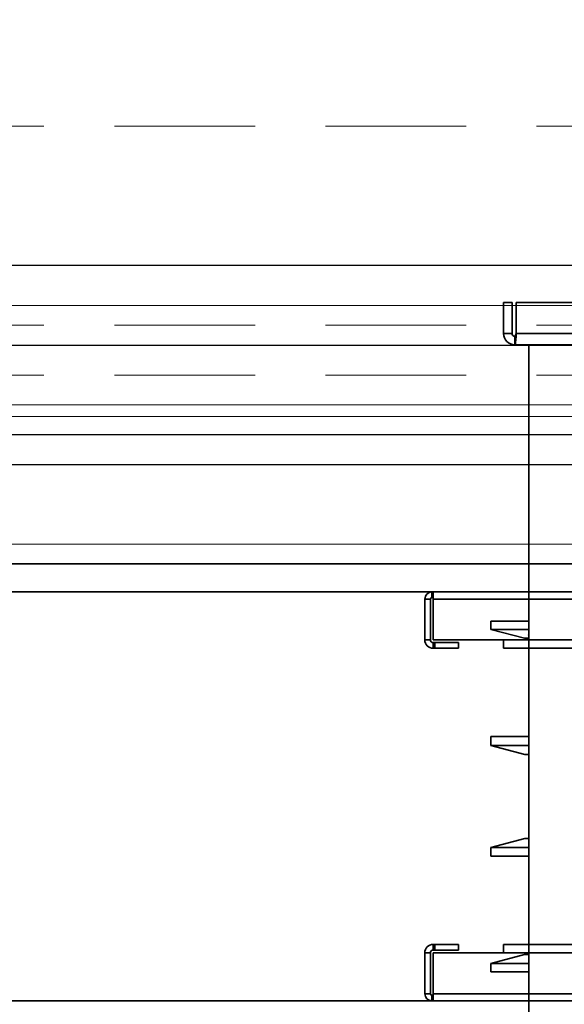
# Model space of a CAD drawing. Header units: millimetres. Extents: x 42175 to 97175, y 10092 to 468192.
# Tile 89 of 256: x 62626 to 62820, y 25606 to 25956. Entities that reach past the tile are written whole.
import ezdxf

# ---------------------------------------------------------------- set-up
doc = ezdxf.new("R2010")
doc.units = ezdxf.units.MM
doc.header["$XCLIPFRAME"] = 2
doc.linetypes.add('DASHED', pattern=[0.75, 0.5, -0.25])
for name, color, linetype in [('AHU03-3-42843OBJ', 8, 'Continuous'), ('AHU03-3-42950OBJ', 8, 'Continuous'), ('AHU03-3-68109OBJ', 8, 'Continuous'), ('AHU03-3-68634OBJ', 8, 'Continuous'), ('AHU03-3-68635OBJ', 8, 'Continuous'), ('FLUID-Wy2', 8, 'Continuous'), ('FLUID-Wy2-INS', 8, 'Continuous')]:
    doc.layers.add(name, color=color, linetype=linetype)
picture_1 = doc.add_image_def('image1.bmp', size_in_pixel=(951, 911))

msp = doc.modelspace()

# ---------------------------------------------------------------- linework, layer by layer
at = {"color": 8, "linetype": 'Continuous', "lineweight": 35, "ltscale": 100}
for p, q in [((62934.07, 25762.8), (61551.76, 25762.8)), ((61551.76, 25752.8), (63368.76, 25752.8)), ((61551.76, 25607.63), (63368.76, 25607.63))]:
    msp.add_line(p, q, dxfattribs=at)
at = {"layer": 'AHU03-3-42843OBJ', "color": 8, "linetype": 'Continuous', "lineweight": 35, "ltscale": 100}
for p, q in [((62793.74, 25742.47), (62793.74, 25739.52)), ((62807.24, 25742.47), (62793.74, 25742.47)), ((62805.61, 25736.34), (62793.74, 25739.52)), ((62807.24, 25739.52), (62793.74, 25739.52)), ((62807.24, 25737.43), (62807.22, 25737.45)), ((62805.61, 25736.34), (62807.24, 25736.34)), ((62805.87, 25736.3), (62807.24, 25736.3)), ((62805.61, 25624.09), (62793.74, 25620.91)), ((62805.61, 25624.09), (62807.24, 25624.09)), ((62805.87, 25624.13), (62807.24, 25624.13)), ((62807.24, 25623), (62807.22, 25622.98)), ((62793.74, 25617.96), (62793.74, 25620.91)), ((62807.24, 25620.91), (62793.74, 25620.91)), ((62807.24, 25617.96), (62793.74, 25617.96))]:
    msp.add_line(p, q, dxfattribs=at)
at = {"layer": 'AHU03-3-42843OBJ', "color": 8, "linetype": 'Continuous', "lineweight": 35, "ltscale": 100, "flags": 128}
for points in [[(62807.12, 25737.51), (62807.1, 25737.53), (62807.1, 25737.55), (62807.11, 25737.57), (62807.12, 25737.57), (62807.14, 25737.58), (62807.18, 25737.59), (62807.24, 25737.59)], [(62807.22, 25737.45), (62807.12, 25737.51)], [(62807.12, 25622.92), (62807.1, 25622.9), (62807.1, 25622.88), (62807.11, 25622.86), (62807.12, 25622.86), (62807.14, 25622.85), (62807.18, 25622.84), (62807.24, 25622.84)], [(62807.22, 25622.98), (62807.12, 25622.92)]]:
    msp.add_lwpolyline(points, dxfattribs=at)
at = {"layer": 'AHU03-3-42843OBJ', "color": 8, "linetype": 'Continuous', "lineweight": 35, "ltscale": 100}
for centre, radius, start, end in [((62806.8, 25735.65), 1.85, 76.044, 76.8588), ((62805.87, 25737.3), 1, 255, 270), ((62805.87, 25623.13), 1, 90, 105), ((62806.8, 25624.78), 1.85, 283.1412, 283.956)]:
    msp.add_arc(centre, radius, start, end, dxfattribs=at)
at = {"layer": 'AHU03-3-42950OBJ', "color": 8, "linetype": 'Continuous', "lineweight": 35, "ltscale": 100}
for p, q in [((62793.74, 25698.34), (62793.74, 25701.45)), ((62793.74, 25701.45), (62807.24, 25701.45)), ((62793.74, 25698.34), (62807.24, 25698.34)), ((62805.74, 25695.13), (62793.74, 25698.34)), ((62805.74, 25695.13), (62807.24, 25695.13)), ((62805.74, 25665.3), (62793.74, 25662.09)), ((62805.74, 25665.3), (62807.24, 25665.3)), ((62793.74, 25662.09), (62793.74, 25658.98)), ((62793.74, 25662.09), (62807.24, 25662.09)), ((62793.74, 25658.98), (62807.24, 25658.98))]:
    msp.add_line(p, q, dxfattribs=at)
at = {"layer": 'AHU03-3-68109OBJ', "color": 8, "linetype": 'Continuous', "lineweight": 35, "ltscale": 100}
for p, q in [((62772.74, 25752.8), (62772.74, 25750.8)), ((62772.74, 25752.8), (63099.74, 25752.8)), ((62773.24, 25752.8), (62773.24, 25735.8)), ((62770.24, 25750.3), (62770.24, 25735.8)), ((62770.24, 25750.3), (62772.24, 25750.3)), ((62772.24, 25750.3), (62772.24, 25735.8)), ((62772.74, 25750.8), (62773.24, 25750.8)), ((63099.24, 25750.3), (62773.24, 25750.3)), ((62770.24, 25735.8), (62772.24, 25735.8)), ((62773.24, 25735.8), (63099.24, 25735.8)), ((62773.24, 25732.8), (62773.24, 25734.8)), ((62773.24, 25734.8), (62782.24, 25734.8)), ((62773.85, 25732.8), (62773.85, 25734.8)), ((62782.24, 25732.8), (62782.24, 25734.8)), ((62798.24, 25735.8), (62798.24, 25732.8)), ((62773.24, 25732.8), (62782.24, 25732.8)), ((62798.24, 25732.8), (63074.24, 25732.8)), ((62773.24, 25627.63), (62773.24, 25625.63)), ((62773.24, 25627.63), (62782.24, 25627.63)), ((62773.24, 25625.63), (62782.24, 25625.63)), ((62773.85, 25627.63), (62773.85, 25625.63)), ((62782.24, 25627.63), (62782.24, 25625.63)), ((62798.24, 25624.63), (62798.24, 25627.63)), ((62798.24, 25627.63), (63074.24, 25627.63)), ((62770.24, 25610.13), (62770.24, 25624.63)), ((62770.24, 25624.63), (62772.24, 25624.63)), ((62772.24, 25610.13), (62772.24, 25624.63)), ((62773.24, 25607.63), (62773.24, 25624.63)), ((62773.24, 25624.63), (63099.24, 25624.63)), ((62770.24, 25610.13), (62772.24, 25610.13)), ((62772.74, 25607.63), (62772.74, 25609.63)), ((62772.74, 25609.63), (62773.24, 25609.63)), ((63099.24, 25610.13), (62773.24, 25610.13)), ((62772.74, 25607.63), (63099.74, 25607.63))]:
    msp.add_line(p, q, dxfattribs=at)
for centre, radius, start, end in [((62772.74, 25750.3), 2.5, 90, 180), ((62772.74, 25750.3), 0.5, 90, 180), ((62773.24, 25735.8), 3, 180, 270), ((62773.24, 25735.8), 1, 180, 270), ((62773.24, 25624.63), 3, 90, 180), ((62773.24, 25624.63), 1, 90, 180), ((62772.74, 25610.13), 2.5, 180, 270), ((62772.74, 25610.13), 0.5, 180, 270)]:
    msp.add_arc(centre, radius, start, end, dxfattribs=at)
at = {"layer": 'AHU03-3-68634OBJ', "color": 8, "linetype": 'Continuous', "lineweight": 35, "ltscale": 100}
for p, q in [((62798.24, 25844.6), (62798.24, 25855.6)), ((62798.24, 25855.6), (62801.24, 25855.6)), ((62801.24, 25844.6), (62801.24, 25855.6)), ((62802.74, 25844.6), (62802.74, 25855.6)), ((63069.74, 25855.6), (62802.74, 25855.6)), ((62798.24, 25844.6), (62801.24, 25844.6)), ((62802.24, 25840.6), (62802.24, 25843.6)), ((62802.66, 25843.56), (62802.69, 25843.97)), ((62802.69, 25843.97), (62802.74, 25844.6)), ((63069.74, 25844.6), (62802.74, 25844.6)), ((63070.24, 25840.6), (62802.24, 25840.6))]:
    msp.add_line(p, q, dxfattribs=at)
at = {"layer": 'AHU03-3-68634OBJ', "color": 8, "linetype": 'Continuous', "lineweight": 35, "ltscale": 100, "flags": 128}
for points in [[(62802.24, 25843.6), (62802.37, 25843.68), (62802.49, 25843.89), (62802.74, 25844.6)], [(62802.24, 25840.6), (62802.29, 25840.66), (62802.35, 25840.81), (62802.4, 25841.07), (62802.45, 25841.43), (62802.55, 25842.38), (62802.66, 25843.56)]]:
    msp.add_lwpolyline(points, dxfattribs=at)
at = {"layer": 'AHU03-3-68634OBJ', "color": 8, "linetype": 'Continuous', "lineweight": 35, "ltscale": 100}
for radius in [4, 1]:
    msp.add_arc((62802.24, 25844.6), radius, 180, 270, dxfattribs=at)
at = {"layer": 'AHU03-3-68635OBJ', "color": 8, "linetype": 'Continuous', "lineweight": 35, "ltscale": 100}
for p, q in [((62807.24, 25627.63), (62807.24, 25840.6)), ((62807.24, 25732.8), (62807.24, 25519.83))]:
    msp.add_line(p, q, dxfattribs=at)
at = {"layer": 'FLUID-Wy2', "color": 8, "linetype": 'DASHED', "lineweight": 18, "ltscale": 100}
for p, q in [((63459.95, 25918.21), (61459.95, 25918.21)), ((63459.95, 25847.5), (61459.95, 25847.5)), ((63459.95, 25829.82), (61459.95, 25829.82))]:
    msp.add_line(p, q, dxfattribs=at)
at = {"layer": 'FLUID-Wy2', "color": 8, "linetype": 'Continuous', "lineweight": 25, "ltscale": 100}
for p, q in [((63459.95, 25868.71), (61459.95, 25868.71)), ((61459.95, 25840.43), (63459.95, 25840.43)), ((63504.95, 25808.61), (61414.95, 25808.61)), ((63504.95, 25798), (61414.95, 25798))]:
    msp.add_line(p, q, dxfattribs=at)
at = {"layer": 'FLUID-Wy2', "color": 8, "linetype": 'Continuous', "lineweight": 18, "ltscale": 100}
for p, q in [((61459.95, 25854.57), (63459.95, 25854.57)), ((63459.95, 25854.57), (61459.95, 25854.57)), ((61459.95, 25840.43), (63459.95, 25840.43)), ((63489.95, 25819.22), (61429.95, 25819.22))]:
    msp.add_line(p, q, dxfattribs=at)
at = {"layer": 'FLUID-Wy2-INS', "color": 8, "linetype": 'Continuous', "lineweight": 13, "ltscale": 100}
for p, q in [((63559.95, 25815.12), (61359.95, 25815.12)), ((61359.95, 25769.72), (63559.95, 25769.72))]:
    msp.add_line(p, q, dxfattribs=at)

# ---------------------------------------------------------------- pictures from other files: only their frames are drawn
at = {"color": 8, "lineweight": 13}
image = msp.add_image(picture_1, insert=(61504.13, 26425.82), size_in_units=(1986.02, 1904.63), rotation=-90, dxfattribs=at)
image.set_boundary_path([(-0.5, -0.5), (950.5, 910.5)])

doc.saveas('drawing.dxf')
